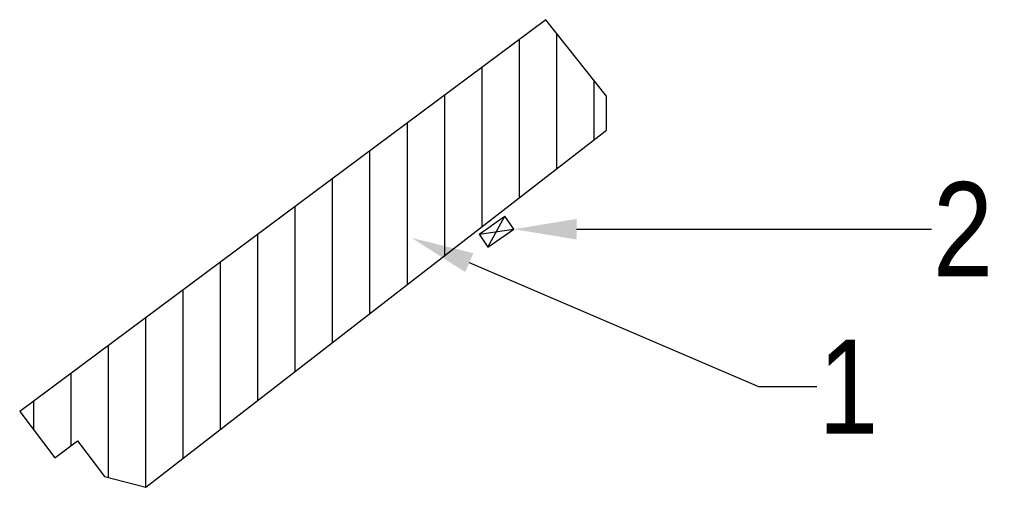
# Model space of a CAD drawing. Header units: centimetres. Extents: x 1912 to 37354, y 4932 to 6633.
# Tile 1 of 236: x 1912 to 2163, y 6104 to 6223. Entities that reach past the tile are written whole.
import ezdxf
from ezdxf import colors
from ezdxf.entities.mleader import LeaderData, LeaderLine
from ezdxf.math import Vec2, Vec3

# ---------------------------------------------------------------- set-up
doc = ezdxf.new("R2010")
doc.units = ezdxf.units.CM
doc.layers.add('IS_Gaz', color=40, linetype='Continuous', lineweight=40)
doc.layers.add('IS_Opis', color=250, linetype='Continuous', lineweight=9)

# ---------------------------------------------------------------- blocks, each defined once
blk = doc.blocks.new('A$C57DF5B17')
at = {"layer": 'IS_Gaz', "lineweight": 25}
for p, q in [((17.8, 24.1), (0, 0)), ((17.8, 24.1), (48.3, -35.6)), ((17.8, 24.1), (33.9, 12.3)), ((0, 0), (66.1, -11.5)), ((0, 0), (16.1, -11.9)), ((33.9, 12.3), (50, 0.4)), ((50, 0.4), (66.1, -11.5)), ((16.1, -11.9), (32.2, -23.8)), ((48.3, -35.6), (66.1, -11.5)), ((32.2, -23.8), (48.3, -35.6))]:
    blk.add_line(p, q, dxfattribs=at)

msp = doc.modelspace()

# ---------------------------------------------------------------- hatches: boundary and pattern name
h = msp.add_hatch()
h.set_pattern_fill('ANSI31', color=256, scale=3, angle=45)
h.set_pattern_definition([(90, (-31774.686, -82843.935), (-9.525, 0), [])])
h.paths.add_polyline_path([(2061.29, 6195.35), (2061.29, 6204), (2045.79, 6223.5), (1911.67, 6123.61), (1920.62, 6111.77), (1926.41, 6116.14), (1933.29, 6107.03), (1943.81, 6104.25)])

# ---------------------------------------------------------------- linework, layer by layer
msp.add_lwpolyline([(1911.67, 6123.61), (1920.62, 6111.77), (1926.41, 6116.14), (1933.29, 6107.03), (1943.81, 6104.25), (2061.29, 6195.35), (2061.29, 6204), (2045.79, 6223.5), (1911.67, 6123.61)])

# ---------------------------------------------------------------- block references
at = {"layer": 'IS_Gaz', "lineweight": 25, "xscale": 0.1333333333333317, "yscale": 0.1333333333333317, "zscale": 0.1333333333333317, "rotation": 70.97903732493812}
msp.add_blockref('A$C57DF5B17', (2031.05, 6165.53), dxfattribs=at)

# ---------------------------------------------------------------- leaders
at = {"layer": 'IS_Opis'}
ml = msp.add_multileader_mtext('Standard', dxfattribs=at)
ml.set_content('{\\fArial Narrow|b0|i0|c238|p34;2}', color=256)
ml.set_leader_properties()
ml.build(insert=Vec2(0, 0))
ml.multileader.update_dxf_attribs({"arrow_head_size": 16})
ctx = ml.context
ctx.base_point, ctx.char_height, ctx.arrow_head_size, ctx.landing_gap_size, ctx.plane_origin = Vec3(2144.09, 6170.07), 24, 16, 0.4, Vec3(2084.34, 6240.62)
notes = []
notes.append((ctx, [(1, (1, 1, 0), (2093.39, 6170.07), (1, 0), 50.7, [(0, [(2037.64, 6170.07)], 0, [])])]))
ctx.mtext.insert, ctx.mtext.flow_direction = Vec3(2144.49, 6182.07), 5
ml = msp.add_multileader_mtext('Standard', dxfattribs=at)
ml.set_content('{\\fArial Narrow|b0|i0|c238|p34;1}', color=256)
ml.set_leader_properties()
ml.build(insert=Vec2(0, 0))
ml.multileader.update_dxf_attribs({"arrow_head_size": 16})
ctx = ml.context
ctx.base_point, ctx.char_height, ctx.arrow_head_size, ctx.landing_gap_size, ctx.plane_origin = Vec3(2114.85, 6129.94), 24, 16, 0.4, Vec3(2146.72, 6144.75)
notes.append((ctx, [(1, (1, 1, 0), (2100.01, 6129.94), (1, 0), 14.83, [(0, [(2011.58, 6167.85)], 0, [])])]))
ctx.mtext.insert, ctx.mtext.flow_direction = Vec3(2115.25, 6141.94), 5
for ctx, leaders in notes:
    for number, flags, end, landing, length, lines in leaders:
        leader = LeaderData()
        leader.index, (leader.has_last_leader_line, leader.has_dogleg_vector, leader.attachment_direction) = number, flags
        leader.last_leader_point, leader.dogleg_vector, leader.dogleg_length = Vec3(end), Vec3(landing), length
        for number, points, colour, breaks in lines:
            line = LeaderLine()
            line.index, line.vertices, line.color, line.breaks = number, Vec3.list(points), colors.encode_raw_color(colour), breaks
            leader.lines.append(line)
        ctx.leaders.append(leader)

doc.saveas('drawing.dxf')
